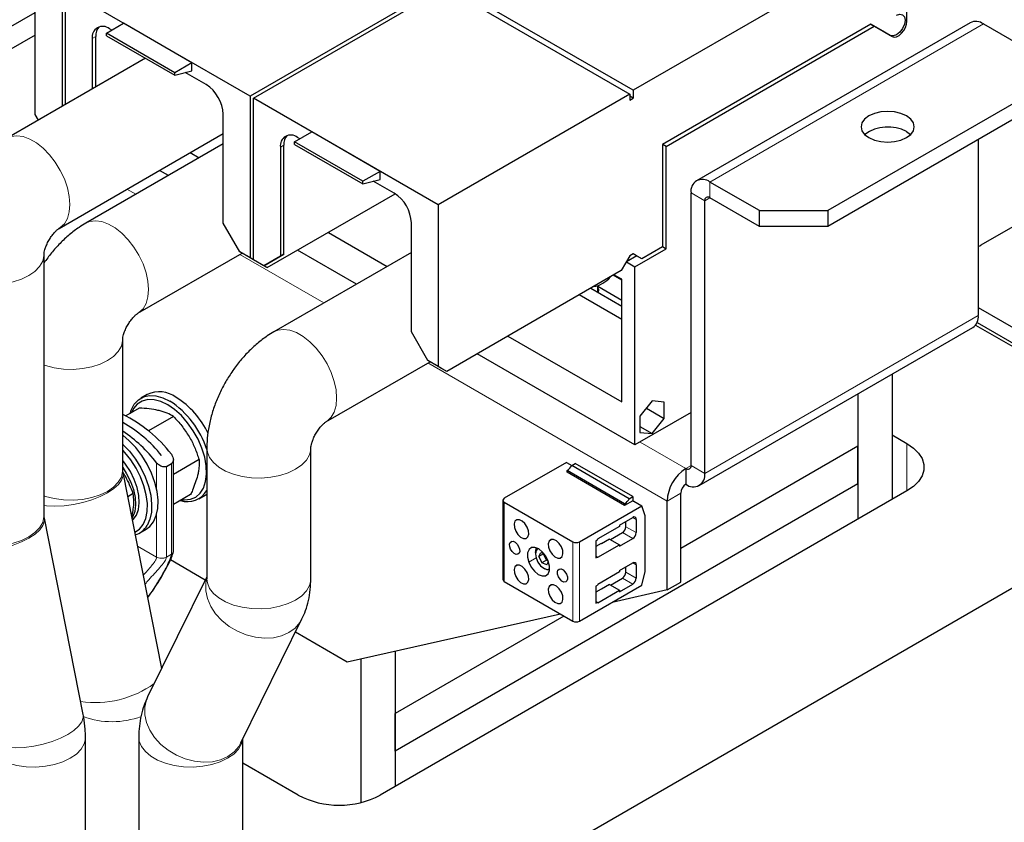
# Model space of a CAD drawing. Header units: millimetres. Extents: x 5 to 418, y 2 to 292.
# Tile 37 of 43: x 363 to 383, y 95 to 111. Entities that reach past the tile are written whole.
import ezdxf

# ---------------------------------------------------------------- set-up
doc = ezdxf.new("R2010")
doc.units = ezdxf.units.MM

msp = doc.modelspace()

# ---------------------------------------------------------------- linework, layer by layer
at = {"color": 7, "linetype": 'Continuous', "lineweight": 25}
for p, q in [((363.6233, 111.7688), (363.6233, 109.3094)), ((371.4722, 111.8096), (367.5124, 109.5236)), ((367.5831, 109.4828), (371.5429, 111.7688)), ((371.5429, 111.7688), (375.3612, 109.5645)), ((375.432, 109.6461), (371.6136, 111.8504)), ((379.406, 111.9403), (375.432, 109.6461)), ((363.694, 109.3503), (363.694, 111.7279)), ((367.5124, 109.5236), (363.694, 111.7279)), ((363.0682, 109.1456), (363.0682, 111.3951)), ((381.0888, 111.0745), (381.0888, 111.3583)), ((348.7726, 103.0006), (363.0682, 111.2533)), ((364.5425, 110.8258), (364.8961, 111.0299)), ((366.3103, 110.2135), (364.8961, 111.0299)), ((380.3463, 111.0133), (376.0401, 108.5274)), ((376.1143, 108.4866), (380.4163, 110.9701)), ((382.3977, 111.0427), (376.7409, 107.7771)), ((380.3438, 111.0119), (380.4163, 110.9701)), ((380.7529, 110.7786), (380.3463, 111.0133)), ((380.6469, 110.8398), (380.3463, 111.0133)), ((380.4115, 110.9728), (380.4278, 110.9663)), ((380.4163, 110.9701), (380.787, 110.756)), ((380.4453, 110.9561), (380.7529, 110.7785)), ((382.6727, 111.0155), (383.698, 110.4236)), ((363.0682, 110.7847), (360.2256, 109.1436)), ((364.3198, 109.7115), (364.3198, 110.7543)), ((365.9567, 110.0094), (364.5425, 110.8258)), ((364.5425, 110.7719), (364.5425, 110.8258)), ((364.5425, 110.7719), (365.9567, 109.9555)), ((364.6521, 110.8891), (364.6026, 110.9176)), ((364.2491, 110.7134), (364.2491, 109.6707)), ((365.3496, 110.306), (362.4883, 108.6542)), ((366.3103, 110.2135), (365.9567, 110.0094)), ((366.3103, 110.0502), (366.3103, 110.2135)), ((365.9567, 109.9555), (366.3103, 110.0502)), ((365.9567, 109.9555), (365.9567, 110.0094)), ((366.6037, 109.7624), (366.1702, 110.0127)), ((367.5124, 109.5236), (367.5124, 106.184)), ((375.3612, 109.5645), (371.4014, 107.2785)), ((375.3612, 109.5645), (375.3612, 109.442)), ((375.432, 109.4828), (375.3612, 109.5236)), ((375.432, 109.6461), (375.432, 109.4828)), ((383.698, 109.6072), (379.4554, 107.1579)), ((367.5831, 106.1432), (367.5831, 109.4828)), ((371.4014, 107.2785), (367.5831, 109.4828)), ((375.3612, 109.442), (375.432, 109.4828)), ((363.136, 109.0281), (363.0682, 109.1456)), ((366.9573, 106.9005), (366.9573, 109.15)), ((383.698, 109.2805), (379.4554, 106.8313)), ((363.5632, 106.7922), (366.9573, 108.7516)), ((368.4316, 108.5807), (368.7851, 108.7848)), ((370.1994, 107.9684), (368.7851, 108.7848)), ((381.0817, 108.7907), (381.1645, 108.7295)), ((366.9573, 108.5395), (364.1147, 106.8985)), ((368.2089, 106.2596), (368.2089, 108.5091)), ((369.8458, 107.7643), (368.4316, 108.5807)), ((368.4316, 108.5268), (368.4316, 108.5807)), ((368.4316, 108.5268), (369.8458, 107.7104)), ((368.5412, 108.6439), (368.4917, 108.6725)), ((376.0401, 108.5274), (376.0401, 106.4126)), ((376.1143, 108.4866), (376.0418, 108.5284)), ((382.5667, 108.6274), (382.5667, 104.9935)), ((366.2745, 108.3574), (366.4581, 108.2514)), ((368.1381, 108.4683), (368.1381, 106.2188)), ((376.1143, 106.3717), (376.1143, 108.4866)), ((365.8216, 107.8839), (365.638, 107.99)), ((370.1994, 107.9684), (369.8458, 107.7643)), ((370.1994, 107.8051), (370.1994, 107.9684)), ((369.8458, 107.7104), (370.1994, 107.8051)), ((369.8458, 107.7104), (369.8458, 107.7643)), ((370.4928, 107.5173), (370.0593, 107.7676)), ((378.0412, 107.1579), (377.0159, 107.7498)), ((384.9923, 107.8143), (382.6215, 106.4456)), ((367.8659, 105.9799), (370.5105, 107.5065)), ((376.627, 101.8911), (376.627, 107.5252)), ((371.4014, 107.2785), (371.4014, 103.9389)), ((376.9098, 101.7278), (376.9098, 107.362)), ((378.0412, 106.8313), (377.0159, 107.4232)), ((378.0412, 107.1579), (379.4554, 107.1579)), ((378.0412, 106.8313), (378.0412, 107.1579)), ((379.4554, 107.1579), (379.4554, 106.8313)), ((367.3002, 106.3065), (366.9573, 106.9005)), ((370.8464, 104.6553), (370.8464, 106.9049)), ((369.1294, 106.7093), (370.3472, 106.0063)), ((379.4554, 106.8313), (378.0412, 106.8313)), ((365.1896, 105.0365), (367.3448, 106.2807)), ((367.5124, 106.184), (367.3002, 106.3065)), ((367.4416, 106.2248), (367.3002, 106.3065)), ((367.7952, 106.0207), (368.2089, 106.2596)), ((370.8464, 106.2944), (368.0037, 104.6534)), ((368.2089, 106.2596), (368.1381, 106.2188)), ((369.7107, 105.6388), (368.4929, 106.3418)), ((375.432, 106.2656), (375.3612, 106.2248)), ((375.5027, 106.2248), (375.4319, 106.2656)), ((375.6087, 106.1635), (375.432, 106.2656)), ((375.4673, 105.9982), (376.1143, 106.3717)), ((376.0401, 106.4126), (375.6087, 106.1635)), ((376.0401, 106.4146), (376.1143, 106.3717)), ((363.2522, 100.8562), (363.2522, 106.2535)), ((367.477, 106.2044), (367.4416, 106.2248)), ((367.5831, 106.1431), (367.477, 106.2044)), ((367.6891, 106.0819), (367.5124, 106.184)), ((367.7952, 106.0207), (367.5831, 106.1432)), ((367.7598, 106.0411), (367.5831, 106.1432)), ((367.6891, 106.0819), (367.5831, 106.1431)), ((367.6891, 106.0819), (367.6891, 106.0819)), ((368.1381, 106.2188), (367.7952, 106.0207)), ((375.3612, 106.2248), (375.1845, 105.9186)), ((375.5044, 106.2238), (375.2905, 106.1003)), ((375.2905, 106.1023), (375.2905, 106.1003)), ((375.2905, 106.1003), (375.4673, 105.9982)), ((375.6087, 106.1635), (375.5027, 106.2248)), ((367.7598, 106.0411), (367.8659, 105.9799)), ((367.8659, 105.9799), (367.7598, 106.0411)), ((367.7952, 106.0207), (367.7598, 106.0411)), ((367.7952, 106.0207), (367.7952, 106.0207)), ((375.1845, 105.9186), (371.5782, 103.8368)), ((375.4673, 102.3156), (375.4673, 105.9982)), ((375.1951, 105.7181), (375.0161, 105.8214)), ((375.0537, 105.8206), (375.0537, 105.8431)), ((375.1951, 105.7389), (375.0537, 105.8206)), ((375.1951, 103.2077), (375.1951, 105.7389)), ((374.5564, 105.5561), (375.1951, 105.1874)), ((374.6996, 105.4734), (374.6996, 105.612)), ((374.6996, 105.5958), (375.1951, 105.3098)), ((375.1951, 104.9099), (374.3161, 105.4173)), ((382.5667, 105.1567), (383.9455, 104.3607)), ((382.54, 104.8455), (383.9455, 104.0341)), ((371.1893, 104.0613), (370.8464, 104.6553)), ((376.7959, 101.476), (382.4527, 104.7416)), ((382.5095, 104.7921), (385.83, 102.8752)), ((364.8786, 101.7951), (364.8786, 104.4978)), ((372.8418, 104.5662), (375.1951, 103.2077)), ((369.0787, 102.7914), (371.2339, 104.0356)), ((371.4014, 103.9389), (371.1893, 104.0613)), ((371.3307, 103.9797), (371.1893, 104.0613)), ((375.4673, 102.3156), (372.2053, 104.1988)), ((371.3661, 103.9593), (371.3307, 103.9797)), ((371.4722, 103.898), (371.3661, 103.9593)), ((371.5782, 103.8368), (371.4014, 103.9389)), ((371.5782, 103.8368), (371.4722, 103.898)), ((380.7848, 103.7787), (380.7848, 101.1873)), ((365.3851, 103.3581), (365.2525, 103.2816)), ((375.8209, 103.2242), (375.5681, 102.9098)), ((376.0737, 103.2016), (375.8209, 103.2242)), ((380.0776, 103.3705), (380.0776, 100.7791)), ((380.0776, 103.3705), (380.0776, 102.2896)), ((365.2218, 103.078), (364.9413, 102.9161)), ((375.7035, 103.0782), (376.0737, 102.8646)), ((376.0737, 102.8646), (376.0737, 103.2016)), ((365.9278, 102.9059), (365.411, 102.6076)), ((376.627, 102.9851), (375.4673, 102.3156)), ((375.5681, 102.9098), (375.5681, 102.5727)), ((375.8209, 102.5501), (376.0737, 102.8646)), ((375.5681, 102.696), (375.8209, 102.5501)), ((375.5681, 102.5727), (375.8209, 102.5501)), ((380.7848, 102.5221), (381.0923, 102.3446)), ((366.6177, 102.2527), (366.6177, 99.55)), ((368.7677, 99.55), (368.7677, 102.2527)), ((380.0776, 102.2896), (376.4148, 100.1751)), ((380.0776, 101.5139), (380.0776, 102.2896)), ((365.6813, 102.0971), (365.6806, 102.0967)), ((365.9256, 100.1144), (365.9256, 102.0136)), ((366.4574, 102.0119), (365.9256, 101.7049)), ((365.7823, 101.8733), (365.8837, 101.9318)), ((374.0529, 101.956), (372.7677, 101.2141)), ((374.0529, 101.956), (374.1607, 101.8938)), ((375.255, 101.1008), (374.0635, 101.7886)), ((374.0635, 101.7519), (374.0635, 101.7886)), ((374.16, 101.8933), (374.2332, 101.9356)), ((375.3514, 101.2055), (374.16, 101.8933)), ((375.4247, 101.2478), (374.2332, 101.9356)), ((376.5209, 101.8299), (376.5209, 101.5032)), ((365.6845, 97.6993), (364.885, 101.7435)), ((375.255, 101.0641), (374.0635, 101.7519)), ((380.0776, 101.5139), (370.5105, 95.9909)), ((380.0776, 101.5139), (380.0776, 100.7791)), ((365.0959, 101.3095), (364.9836, 101.2447)), ((366.281, 101.29), (365.9256, 101.0849)), ((366.4524, 101.2031), (366.585, 101.2796)), ((366.585, 101.2796), (366.6177, 101.3007)), ((381.0923, 101.3649), (370.2029, 95.0785)), ((372.7385, 101.1733), (372.7385, 99.532)), ((375.3514, 101.2055), (375.4247, 101.2478)), ((375.4247, 101.2478), (375.4247, 101.162)), ((376.4148, 99.4823), (376.4148, 101.3195)), ((372.7677, 101.1324), (374.182, 100.316)), ((374.3234, 100.316), (375.6086, 101.0579)), ((375.4247, 101.162), (375.255, 101.0641)), ((375.255, 101.0641), (375.255, 101.1008)), ((375.4431, 101.1535), (375.6086, 101.0579)), ((375.6775, 100.8528), (375.6086, 101.0579)), ((376.132, 99.319), (376.132, 101.1562)), ((364.0606, 96.748), (363.2587, 100.8047)), ((365.0646, 100.835), (365.0925, 100.9585)), ((385.83, 100.8342), (371.1221, 92.3436)), ((375.1472, 100.6589), (375.4229, 100.8181)), ((375.4936, 100.7773), (375.4936, 100.5037)), ((375.6775, 99.7015), (375.6775, 100.8528)), ((365.2291, 100.4969), (365.3617, 100.5734)), ((375.1472, 100.6303), (374.7034, 100.3742)), ((375.1472, 100.6589), (375.1472, 100.6303)), ((375.2815, 100.6262), (375.2815, 100.7365)), ((374.7034, 100.3742), (374.6952, 100.3599)), ((374.9421, 100.369), (374.7759, 100.2731)), ((374.9421, 100.369), (375.1472, 100.2506)), ((374.9598, 100.3588), (375.2108, 100.5037)), ((375.1472, 100.222), (375.4229, 100.3812)), ((373.426, 100.1688), (373.4364, 100.1874)), ((374.6852, 100.3494), (374.6593, 100.3344)), ((374.6593, 100.3344), (374.6593, 100.1588)), ((374.7689, 100.2772), (374.6593, 100.2139)), ((374.6593, 100.1588), (374.6593, 99.9833)), ((374.7034, 99.9945), (375.1472, 100.2506)), ((374.7759, 100.2731), (374.7689, 100.2772)), ((375.1472, 100.2506), (375.1472, 100.222)), ((373.4112, 100.0914), (373.4112, 100.0669)), ((373.4833, 100.01), (373.5224, 100.0963)), ((373.5752, 100.063), (373.4833, 100.01)), ((373.4833, 100.01), (373.5454, 99.8806)), ((373.5224, 100.0963), (373.5892, 100.0678)), ((373.5752, 100.063), (373.5793, 100.072)), ((373.5943, 100.0613), (373.5752, 100.063)), ((373.6373, 99.9336), (373.5752, 100.063)), ((373.6373, 99.9336), (373.6574, 99.9595)), ((374.6593, 100.02), (374.6952, 99.9992)), ((374.6593, 99.9833), (374.6852, 99.9982)), ((374.6952, 99.9992), (374.7034, 99.9945)), ((366.5835, 99.5237), (365.8636, 99.9393)), ((373.6373, 99.9336), (373.5454, 99.8806)), ((373.6466, 99.8375), (373.5454, 99.8806)), ((373.5844, 99.7668), (373.6056, 99.7546)), ((373.6754, 99.9174), (373.6373, 99.9336)), ((373.6466, 99.8375), (373.6787, 99.9085)), ((375.1472, 99.7199), (375.4229, 99.8791)), ((375.2815, 99.6872), (375.2815, 99.7974)), ((375.4936, 99.8382), (375.4936, 99.5647)), ((366.6177, 99.5931), (365.3939, 97.1096)), ((366.6177, 99.55), (366.6177, 99.5504)), ((375.1472, 99.6913), (374.7034, 99.4351)), ((374.9598, 99.4198), (375.2108, 99.5647)), ((375.1472, 99.7199), (375.1472, 99.6913)), ((375.6086, 99.4167), (375.6775, 99.7015)), ((372.7677, 99.4912), (374.182, 98.6748)), ((374.3234, 98.6748), (375.6086, 99.4167)), ((374.6852, 99.4103), (374.6593, 99.3953)), ((374.6593, 99.3953), (374.6593, 99.2198)), ((374.7689, 99.3381), (374.6593, 99.2749)), ((374.7034, 99.4351), (374.6952, 99.4209)), ((374.7759, 99.3341), (374.7689, 99.3381)), ((374.9421, 99.43), (374.7759, 99.3341)), ((374.9421, 99.43), (375.1472, 99.3116)), ((375.1472, 99.283), (375.4229, 99.4422)), ((376.132, 99.319), (376.4148, 99.4823)), ((374.6593, 99.2198), (374.6593, 99.0442)), ((374.7034, 99.0555), (375.1472, 99.3116)), ((376.132, 99.319), (374.9954, 99.0628)), ((375.1472, 99.3116), (375.1472, 99.283)), ((374.6593, 99.081), (374.6952, 99.0602)), ((374.6593, 99.0442), (374.6852, 99.0592)), ((374.6952, 99.0602), (374.7034, 99.0555)), ((373.9272, 98.8219), (369.5205, 97.8282)), ((373.9989, 98.7804), (370.5105, 96.7666)), ((367.3225, 96.1593), (368.5842, 98.7199)), ((369.5205, 97.8282), (368.4495, 98.4465)), ((370.5105, 98.0514), (370.5105, 95.2561)), ((370.5105, 98.0514), (370.5105, 96.7666)), ((369.8034, 97.892), (369.8034, 94.9259)), ((370.5105, 95.9909), (370.5105, 96.7666)), ((364.1078, 68.2722), (364.1078, 96.2796)), ((365.2105, 96.2796), (365.2105, 69.2112)), ((367.3605, 69.2112), (367.3605, 96.2364)), ((370.5105, 95.9909), (370.5105, 95.2561)), ((368.5058, 95.0785), (367.3605, 95.7397))]:
    msp.add_line(p, q, dxfattribs=at)
at = {"color": 7, "linetype": 'Continuous', "lineweight": 18}
for p, q in [((377.0159, 107.7498), (382.6727, 111.0155)), ((381.0517, 111.096), (381.0888, 111.0745)), ((364.3198, 110.7543), (364.2491, 110.7134)), ((380.7529, 110.7786), (380.6469, 110.8398)), ((368.2089, 108.5091), (368.1381, 108.4683)), ((377.0159, 107.4232), (377.0159, 107.7498)), ((365.1498, 107.4961), (364.9662, 107.6021)), ((376.9098, 107.362), (376.627, 107.5252)), ((376.9098, 107.362), (377.0159, 107.4232)), ((369.0389, 105.251), (367.3, 106.2548)), ((376.9098, 101.7278), (382.5667, 104.9935)), ((376.132, 101.1562), (371.1891, 104.0097)), ((376.5209, 101.8299), (375.5734, 102.3768)), ((381.0923, 101.3649), (381.0923, 102.3446)), ((365.5796, 101.4015), (365.5796, 101.9473)), ((365.7823, 99.9974), (365.7823, 101.8733)), ((365.8837, 101.9318), (365.8837, 100.0559)), ((376.5209, 101.8299), (376.627, 101.8911)), ((376.627, 101.8911), (376.9098, 101.7278)), ((376.4148, 101.3195), (376.132, 101.1562)), ((372.7677, 99.4912), (372.7677, 101.1324)), ((365.5796, 99.9974), (365.5796, 100.8796)), ((373.0484, 100.7734), (372.9879, 100.7384)), ((375.4936, 100.7773), (375.4229, 100.8181)), ((375.4936, 100.5037), (375.2815, 100.6262)), ((373.7555, 100.3652), (373.695, 100.3302)), ((375.4229, 100.3812), (375.2108, 100.5037)), ((365.1852, 100.225), (365.5796, 99.9974)), ((372.929, 100.3262), (372.8868, 100.3018)), ((374.182, 98.6748), (374.182, 100.316)), ((374.3234, 98.6748), (374.3234, 100.316)), ((365.7823, 99.9974), (365.8837, 100.0559)), ((373.4251, 99.9805), (373.2732, 99.8928)), ((374.6593, 100.0132), (374.6852, 99.9982)), ((373.0484, 99.8343), (372.9879, 99.7994)), ((373.919, 99.7547), (373.8767, 99.7303)), ((375.4936, 99.8382), (375.4229, 99.8791)), ((375.4229, 99.4422), (375.2108, 99.5647)), ((375.4936, 99.5647), (375.2815, 99.6872)), ((373.7555, 99.4261), (373.695, 99.3912)), ((374.6593, 99.0742), (374.6852, 99.0592))]:
    msp.add_line(p, q, dxfattribs=at)
at = {"color": 7, "linetype": 'Continuous', "lineweight": 25, "flags": 128}
for points in [[(380.8767, 111.195), (380.9436, 111.2183), (381.0004, 111.2072), (381.0384, 111.1636), (381.0517, 111.0939), (381.0384, 111.0089), (381.0004, 110.9214), (380.9436, 110.8448), (380.8767, 110.7908), (380.8097, 110.7675), (380.7529, 110.7786)], [(380.787, 110.756), (380.8287, 110.7443), (380.8775, 110.7524), (380.9294, 110.7793), (380.9797, 110.8229), (381.0242, 110.8794), (381.059, 110.9439), (381.0812, 111.0109), (381.0888, 111.0745)], [(380.3039, 108.6683), (380.4178, 108.6178), (380.5505, 108.5861), (380.6928, 108.5753), (380.8352, 108.5861), (380.9678, 108.6178), (381.0817, 108.6683), (381.1691, 108.734), (381.2241, 108.8106), (381.2428, 108.8928), (381.2241, 108.975), (381.1691, 109.0515), (381.0817, 109.1173), (380.9678, 109.1678), (380.8352, 109.1995), (380.6928, 109.2103), (380.5505, 109.1995), (380.4178, 109.1678), (380.3039, 109.1173), (380.2165, 109.0515), (380.1616, 108.975), (380.1428, 108.8928), (380.1616, 108.8106), (380.2165, 108.734), (380.3039, 108.6683)], [(374.7128, 105.4658), (374.7184, 105.5198), (374.6996, 105.568)], [(365.0328, 102.9689), (365.0551, 103.0378), (365.1176, 103.1565), (365.2024, 103.2474), (365.307, 103.3078), (365.4282, 103.3358), (365.5622, 103.3306), (365.7051, 103.2924), (365.8524, 103.2222)], [(365.8082, 103.1456), (365.6646, 103.2136), (365.5256, 103.2496), (365.3957, 103.2523), (365.279, 103.2218), (365.1794, 103.159), (365.0999, 103.0658), (365.0573, 102.983)], [(366.0962, 101.1833), (366.1572, 101.1785), (366.281, 101.1925), (366.3896, 101.2393), (366.4795, 101.3176), (366.5478, 101.4248), (366.5924, 101.5574), (366.6118, 101.7113), (366.6053, 101.8814), (366.5732, 102.0622), (366.5165, 102.2481), (366.4371, 102.4329), (366.3374, 102.6108), (366.2208, 102.776), (366.0909, 102.9232), (365.9518, 103.0478), (365.8082, 103.1456)], [(365.5166, 100.7295), (365.5724, 100.8554), (365.6036, 101.0044), (365.6092, 101.1718), (365.5891, 101.3527), (365.5438, 101.5414), (365.4747, 101.7323), (365.384, 101.9196), (365.2744, 102.0975), (365.1492, 102.2607), (365.0122, 102.4043), (364.8786, 102.5157)], [(364.8786, 102.3287), (364.8796, 102.3277), (365.0166, 102.1842), (365.1418, 102.021), (365.2514, 101.843), (365.3421, 101.6558), (365.4112, 101.4649), (365.4565, 101.2761), (365.4766, 101.0953), (365.471, 100.9278), (365.4398, 100.7789), (365.384, 100.6529)], [(365.3005, 100.6734), (365.3546, 100.7966), (365.3839, 100.9427), (365.3876, 101.107), (365.3655, 101.2843), (365.3182, 101.4689), (365.2474, 101.6549), (365.1554, 101.8362), (365.0449, 102.007), (364.9197, 102.1619), (364.8786, 102.2058)], [(381.0923, 102.3446), (381.2268, 102.2521), (381.3314, 102.1475), (381.4029, 102.034), (381.4392, 101.9151), (381.4392, 101.7943), (381.4029, 101.6754), (381.3314, 101.5619), (381.2268, 101.4574), (381.0923, 101.3649)], [(365.079, 100.7622), (365.0958, 100.7775), (365.1618, 100.8672), (365.2041, 100.9832), (365.221, 101.1208), (365.2119, 101.2744), (365.1772, 101.4376), (365.1182, 101.6039), (365.0374, 101.7663), (364.938, 101.9182), (364.8786, 101.9931)], [(364.8786, 101.848), (364.9596, 101.7214), (365.0404, 101.559), (365.0994, 101.3927), (365.1342, 101.2295), (365.1432, 101.0759), (365.1263, 100.9383), (365.084, 100.8223), (365.0715, 100.8003)], [(373.2547, 100.416), (373.2724, 100.4712), (373.2672, 100.5424), (373.2397, 100.619), (373.1942, 100.6892), (373.1376, 100.7424), (373.0785, 100.7704), (373.0259, 100.769), (372.9879, 100.7384)], [(365.1284, 100.5122), (365.2234, 100.5772), (365.3005, 100.6734)], [(365.3617, 100.5734), (365.4379, 100.6303), (365.5166, 100.7295)], [(372.9879, 100.7384), (372.9701, 100.6833), (372.9754, 100.612), (373.0029, 100.5354), (373.0484, 100.4652), (373.105, 100.4121), (373.1641, 100.3841), (373.2167, 100.3854), (373.2547, 100.416)], [(373.9618, 100.0078), (373.9796, 100.063), (373.9743, 100.1342), (373.9468, 100.2108), (373.9013, 100.281), (373.8447, 100.3342), (373.7856, 100.3622), (373.733, 100.3608), (373.695, 100.3302)], [(373.073, 100.0769), (373.0464, 100.0556), (373.0097, 100.0546), (372.9685, 100.0741), (372.929, 100.1112), (372.8973, 100.1602), (372.8781, 100.2136), (372.8744, 100.2633), (372.8868, 100.3018)], [(372.8868, 100.3018), (372.9133, 100.3231), (372.95, 100.3241), (372.9912, 100.3046), (373.0307, 100.2675), (373.0625, 100.2185), (373.0817, 100.1651), (373.0853, 100.1154), (373.073, 100.0769)], [(373.6765, 99.9144), (373.6267, 100.0152), (373.5585, 100.1025), (373.4803, 100.1658), (373.4014, 100.1975), (373.3313, 100.1937), (373.2786, 100.155), (373.2495, 100.0859), (373.2477, 99.9949), (373.2732, 99.8928)], [(373.4592, 100.1774), (373.4244, 100.1359), (373.4112, 100.067), (373.4244, 99.9828), (373.4619, 99.8962), (373.5181, 99.8204), (373.5844, 99.7669), (373.6507, 99.7438), (373.7041, 99.7531)], [(373.4112, 100.0914), (373.4113, 100.0966), (373.426, 100.1688)], [(373.695, 100.3302), (373.6772, 100.2751), (373.6825, 100.2038), (373.71, 100.1272), (373.7555, 100.057), (373.8121, 100.0039), (373.8712, 99.9759), (373.9238, 99.9772), (373.9618, 100.0078)], [(372.9879, 99.7994), (372.9701, 99.7443), (372.9754, 99.673), (373.0029, 99.5964), (373.0484, 99.5262), (373.105, 99.473), (373.1641, 99.445), (373.2167, 99.4464), (373.2547, 99.477)], [(373.2547, 99.477), (373.2724, 99.5321), (373.2672, 99.6034), (373.2397, 99.68), (373.1942, 99.7502), (373.1376, 99.8033), (373.0785, 99.8314), (373.0259, 99.83), (372.9879, 99.7994)], [(373.2732, 99.8928), (373.323, 99.792), (373.3912, 99.7047), (373.4694, 99.6414), (373.5483, 99.6097), (373.6184, 99.6135), (373.6711, 99.6522), (373.7002, 99.7213), (373.702, 99.8123), (373.6765, 99.9144)], [(373.7014, 99.7284), (373.6545, 99.7336), (373.6056, 99.7546)], [(373.8767, 99.7303), (373.9033, 99.7517), (373.94, 99.7526), (373.9812, 99.7331), (374.0207, 99.696), (374.0524, 99.647), (374.0716, 99.5936), (374.0753, 99.5439), (374.0629, 99.5054)], [(374.0629, 99.5054), (374.0364, 99.4841), (373.9997, 99.4831), (373.9585, 99.5026), (373.919, 99.5397), (373.8872, 99.5887), (373.868, 99.6421), (373.8644, 99.6919), (373.8767, 99.7303)], [(373.695, 99.3912), (373.6772, 99.3361), (373.6825, 99.2648), (373.71, 99.1882), (373.7555, 99.118), (373.8121, 99.0648), (373.8712, 99.0368), (373.9238, 99.0382), (373.9618, 99.0688)], [(373.9618, 99.0688), (373.9796, 99.1239), (373.9743, 99.1952), (373.9468, 99.2718), (373.9013, 99.342), (373.8447, 99.3951), (373.7856, 99.4232), (373.733, 99.4218), (373.695, 99.3912)]]:
    msp.add_lwpolyline(points, dxfattribs=at)
at = {"color": 7, "linetype": 'Continuous', "lineweight": 18, "flags": 128}
for points in [[(362.488, 108.6541), (362.5677, 108.6882), (362.6869, 108.7046), (362.8177, 108.6876), (362.9556, 108.6378), (363.0959, 108.5568), (363.2338, 108.4474), (363.3646, 108.3134), (363.4839, 108.1593), (363.5875, 107.9903), (363.672, 107.8122), (363.7346, 107.6311), (363.773, 107.4532), (363.7859, 107.2844), (363.773, 107.1306), (363.7346, 106.997), (363.672, 106.888), (363.5875, 106.8076), (363.5661, 106.7939)], [(364.1144, 106.8983), (364.194, 106.9324), (364.3133, 106.9489), (364.4441, 106.9319), (364.582, 106.882), (364.7222, 106.8011), (364.8601, 106.6917), (364.9909, 106.5577), (365.1102, 106.4036), (365.2139, 106.2346), (365.2984, 106.0565), (365.3609, 105.8754), (365.3993, 105.6975), (365.4122, 105.5287), (365.3993, 105.3749), (365.3609, 105.2412), (365.2984, 105.1323), (365.2139, 105.0519), (365.1925, 105.0382)], [(361.1022, 106.2538), (361.1125, 106.1678), (361.158, 106.0563), (361.2381, 105.9516), (361.3502, 105.8571), (361.4905, 105.7761), (361.6541, 105.7114), (361.8356, 105.6651), (362.0287, 105.6389), (362.2269, 105.6336), (362.4234, 105.6494), (362.6115, 105.6858), (362.7848, 105.7416), (362.9374, 105.8147), (363.0641, 105.9028), (363.1606, 106.0029), (363.2237, 106.1115), (363.2511, 106.2249), (363.2521, 106.2442)], [(368.0034, 104.6532), (368.0831, 104.6873), (368.2024, 104.7038), (368.3332, 104.6868), (368.4711, 104.6369), (368.6113, 104.5559), (368.7492, 104.4466), (368.88, 104.3126), (368.9993, 104.1584), (369.1029, 103.9895), (369.1875, 103.8114), (369.25, 103.6303), (369.2884, 103.4523), (369.3013, 103.2836), (369.2884, 103.1298), (369.25, 102.9961), (369.1875, 102.8872), (369.1029, 102.8067), (369.0816, 102.7931)], [(363.2522, 103.9651), (363.2805, 103.9557), (363.462, 103.9094), (363.6551, 103.8832), (363.8532, 103.8779), (364.0497, 103.8937), (364.2378, 103.9301), (364.4111, 103.9858), (364.5637, 104.059), (364.6905, 104.1471), (364.787, 104.2472), (364.85, 104.3557), (364.8774, 104.4692), (364.8785, 104.4885)], [(366.6177, 102.253), (366.628, 102.167), (366.6734, 102.0555), (366.7535, 101.9507), (366.8656, 101.8562), (367.0059, 101.7753), (367.1696, 101.7105), (367.351, 101.6643), (367.5442, 101.6381), (367.7423, 101.6328), (367.9388, 101.6486), (368.1269, 101.685), (368.3002, 101.7407), (368.4528, 101.8139), (368.5795, 101.902), (368.6761, 102.002), (368.7391, 102.1106), (368.7665, 102.224), (368.7675, 102.2434)], [(363.2522, 101.2623), (363.2805, 101.2529), (363.462, 101.2067), (363.6551, 101.1804), (363.8532, 101.1752), (364.0497, 101.191), (364.2378, 101.2274), (364.4111, 101.2831), (364.5637, 101.3563), (364.6905, 101.4444), (364.787, 101.5444), (364.85, 101.653), (364.8774, 101.7664), (364.8786, 101.7951)], [(363.2522, 101.0615), (363.3007, 101.0567), (363.4781, 101.0505), (363.6674, 101.0608), (363.8623, 101.0873), (364.0561, 101.129), (364.2422, 101.1846), (364.4143, 101.252), (364.5665, 101.3292), (364.6937, 101.4133), (364.7914, 101.5016), (364.8564, 101.591), (364.8865, 101.6785), (364.885, 101.7435)], [(361.1022, 100.8562), (361.1125, 100.7705), (361.158, 100.659), (361.2381, 100.5542), (361.3502, 100.4597), (361.4905, 100.3788), (361.6541, 100.314), (361.8356, 100.2678), (362.0287, 100.2416), (362.2269, 100.2363), (362.4234, 100.2521), (362.6115, 100.2885), (362.7848, 100.3442), (362.9374, 100.4174), (363.0641, 100.5055), (363.1606, 100.6055), (363.2237, 100.7141), (363.2511, 100.8275), (363.2522, 100.8562)], [(361.1495, 100.3877), (361.1539, 100.3701), (361.1955, 100.2952), (361.2715, 100.2305), (361.3793, 100.1783), (361.5151, 100.1403), (361.6744, 100.1178), (361.8517, 100.1116), (362.0411, 100.1219), (362.236, 100.1484), (362.4298, 100.1901), (362.6159, 100.2457), (362.788, 100.3132), (362.9402, 100.3903), (363.0673, 100.4744), (363.1651, 100.5627), (363.2301, 100.6522), (363.2602, 100.7397), (363.2587, 100.8047)], [(366.6177, 99.5736), (366.5942, 99.4587), (366.5945, 99.3009), (366.6297, 99.1396), (366.6986, 98.9801), (366.7989, 98.8279), (366.9272, 98.6883), (367.079, 98.5659), (367.2493, 98.4649), (367.4322, 98.3888), (367.6215, 98.3402), (367.8107, 98.3207), (367.9934, 98.3309), (368.1634, 98.3706), (368.315, 98.4383), (368.4428, 98.5318), (368.5426, 98.6479), (368.5843, 98.7199)], [(366.6177, 99.55), (366.628, 99.4642), (366.6734, 99.3527), (366.7535, 99.248), (366.8656, 99.1535), (367.0059, 99.0725), (367.1696, 99.0078), (367.351, 98.9615), (367.5442, 98.9353), (367.7423, 98.93), (367.9388, 98.9459), (368.1269, 98.9822), (368.3002, 99.038), (368.4528, 99.1111), (368.5795, 99.1992), (368.6761, 99.2993), (368.7391, 99.4079), (368.7665, 99.5213), (368.7677, 99.55)], [(365.3939, 97.1096), (365.3672, 97.0468), (365.3325, 96.8981), (365.3328, 96.7403), (365.368, 96.579), (365.4369, 96.4195), (365.5372, 96.2673), (365.6655, 96.1277), (365.8173, 96.0053), (365.9876, 95.9043), (366.1705, 95.8282), (366.3597, 95.7796), (366.549, 95.7601), (366.7317, 95.7703), (366.9017, 95.81), (367.0532, 95.8777), (367.1811, 95.9712), (367.2809, 96.0873), (367.3225, 96.1593)], [(361.9514, 96.3311), (361.9558, 96.3135), (361.9974, 96.2385), (362.0734, 96.1738), (362.1812, 96.1216), (362.317, 96.0836), (362.4763, 96.0612), (362.6537, 96.055), (362.843, 96.0653), (363.0379, 96.0918), (363.2317, 96.1335), (363.4178, 96.189), (363.5899, 96.2565), (363.7421, 96.3337), (363.8692, 96.4178), (363.967, 96.5061), (364.032, 96.5955), (364.0621, 96.683), (364.0606, 96.748)], [(361.9579, 96.276), (361.9681, 96.1938), (362.0136, 96.0824), (362.0937, 95.9776), (362.2058, 95.8831), (362.3461, 95.8021), (362.5097, 95.7374), (362.6912, 95.6912), (362.8843, 95.6649), (363.0825, 95.6597), (363.279, 95.6755), (363.4671, 95.7119), (363.6404, 95.7676), (363.793, 95.8408), (363.9197, 95.9289), (364.0162, 96.0289), (364.0793, 96.1375), (364.1067, 96.2509), (364.1078, 96.2799)], [(365.2105, 96.2799), (365.2208, 96.1938), (365.2663, 96.0824), (365.3464, 95.9776), (365.4585, 95.8831), (365.5988, 95.8021), (365.7624, 95.7374), (365.9439, 95.6912), (366.137, 95.6649), (366.3352, 95.6597), (366.5316, 95.6755), (366.7197, 95.7119), (366.893, 95.7676), (367.0457, 95.8408), (367.1724, 95.9289), (367.2689, 96.0289), (367.332, 96.1375), (367.357, 96.2292)]]:
    msp.add_lwpolyline(points, dxfattribs=at)
at = {"color": 7, "linetype": 'Continuous', "lineweight": 25}
for centre, radius, start, end in [((364.4646, 110.7484), 0.2184, 50.79671, 189.21404), ((364.5882, 110.7756), 0.2693, 137.23749, 184.54587), ((382.5116, 110.7906), 0.2766, 54.38242, 114.30712), ((366.1897, 109.1151), 0.7684, 2.60548, 57.39452), ((368.3537, 108.5033), 0.2184, 50.79671, 189.21404), ((368.4773, 108.5305), 0.2693, 137.23749, 184.54587), ((380.6993, 108.0873), 0.8006, 61.4671, 126.6689), ((376.8641, 107.5637), 0.2402, 50.79671, 189.21404), ((370.0788, 106.87), 0.7684, 2.60548, 57.39452), ((376.9745, 107.3724), 0.0655, 50.79671, 189.21404), ((382.553, 106.5554), 0.1293, 276.05855, 301.95468), ((374.5206, 106.1489), 0.5683, 279.21996, 320.77466), ((382.305, 104.9601), 0.2637, 304.05635, 7.25583), ((365.6353, 102.8267), 0.5874, 53.47043, 115.21911), ((364.8258, 101.6427), 1.8838, 17.9696, 56.97571), ((365.0195, 101.7785), 1.8009, 25.45018, 57.57983), ((363.6778, 100.4526), 2.7668, 37.13125, 64.27843), ((363.4446, 100.2891), 2.8761, 38.95064, 60.09351), ((363.4727, 100.3224), 2.8325, 38.78539, 60.24116), ((363.1524, 100.0506), 3.0803, 38.00459, 55.91768), ((373.9199, 102.0177), 0.2704, 302.08581, 332.59982), ((376.9764, 101.1178), 0.8452, 122.60548, 177.39452), ((376.5623, 101.8806), 0.0655, 230.79671, 9.21404), ((376.6727, 101.6894), 0.2402, 230.79671, 9.21404), ((366.2193, 101.6021), 0.4574, 251.17103, 330.54842), ((376.6451, 101.309), 0.2305, 122.60548, 177.39452), ((372.7832, 101.1733), 0.0437, 110.78342, 249.21658), ((375.1113, 101.3299), 0.2704, 302.08581, 332.59982), ((375.5032, 101.306), 0.1639, 241.41176, 248.49638), ((375.4505, 100.7843), 0.0437, 350.78596, 129.20329), ((365.0206, 100.8594), 0.418, 286.45417, 330.39185), ((375.128, 100.6332), 0.1537, 302.60548, 357.39452), ((374.6699, 100.3738), 0.0289, 301.95467, 331.14439), ((375.3401, 100.5107), 0.1537, 302.60548, 357.39452), ((374.2527, 100.4525), 0.1537, 242.60967, 297.39033), ((374.6911, 99.9901), 0.0101, 65.68605, 125.61817), ((375.4505, 99.8452), 0.0437, 350.78596, 129.20329), ((375.128, 99.6941), 0.1537, 302.60548, 357.39452), ((375.3401, 99.5717), 0.1537, 302.60548, 357.39452), ((372.7885, 99.537), 0.0503, 185.6948, 245.62534), ((374.6699, 99.4348), 0.0289, 301.95467, 331.14439), ((374.6911, 99.051), 0.0101, 65.68605, 125.61817), ((374.2527, 98.8112), 0.1537, 242.60967, 297.39033), ((369.3544, 96.7072), 1.8364, 242.48054, 297.51946)]:
    msp.add_arc(centre, radius, start, end, dxfattribs=at)
at = {"color": 7, "linetype": 'Continuous', "lineweight": 18}
for centre, radius, start, end in [((364.3016, 99.1036), 2.1131, 262.02879, 305.50646), ((364.659, 98.326), 1.7299, 249.90933, 290.41842)]:
    msp.add_arc(centre, radius, start, end, dxfattribs=at)
at = {"color": 7, "linetype": 'Continuous', "lineweight": 25}
for points, knots in [([(364.1147, 106.8985), (364.0688, 106.8707), (363.9511, 106.7993), (363.7715, 106.6622), (363.58, 106.4846), (363.4043, 106.2903), (363.3021, 106.148), (363.2522, 106.0786)], [0, 0, 0, 0, 0.1381955, 0.3548426, 0.5730454, 0.7918345, 1, 1, 1, 1]), ([(363.2522, 106.2535), (363.2523, 106.2559), (363.2523, 106.262), (363.2558, 106.2949), (363.2697, 106.3551), (363.2964, 106.4325), (363.3365, 106.519), (363.3879, 106.606), (363.4456, 106.6838), (363.5017, 106.7442), (363.5442, 106.7802), (363.5601, 106.7904), (363.5628, 106.792), (363.5632, 106.7922)], [0, 0, 0, 0, 0.060546, 0.1584396, 0.2554899, 0.355303, 0.4585136, 0.5645878, 0.6719218, 0.7786053, 0.8851365, 0.9825216, 1, 1, 1, 1]), ([(364.8786, 104.4978), (364.8786, 104.5001), (364.8787, 104.5062), (364.8821, 104.5392), (364.896, 104.5994), (364.9227, 104.6767), (364.9628, 104.7633), (365.0143, 104.8503), (365.072, 104.9281), (365.128, 104.9885), (365.1705, 105.0245), (365.1865, 105.0347), (365.1892, 105.0363), (365.1896, 105.0365)], [0, 0, 0, 0, 0.060546, 0.1584396, 0.2554899, 0.355303, 0.4585136, 0.5645878, 0.6719218, 0.7786053, 0.8851365, 0.9825216, 1, 1, 1, 1]), ([(368.0037, 104.6534), (367.9579, 104.6256), (367.8402, 104.5542), (367.6607, 104.417), (367.4688, 104.2396), (367.2916, 104.0414), (367.1308, 103.8259), (366.9885, 103.5961), (366.866, 103.3545), (366.7651, 103.1029), (366.6874, 102.8432), (366.6374, 102.585), (366.6192, 102.3874), (366.618, 102.2792), (366.6177, 102.2527)], [0, 0, 0, 0, 0.05765271, 0.14803398, 0.23906429, 0.33033921, 0.42143896, 0.51244794, 0.60373533, 0.69569691, 0.78881198, 0.8835454, 0.97144995, 1, 1, 1, 1]), ([(365.6317, 103.0248), (365.6232, 103.0268), (365.5593, 103.0419), (365.4275, 103.0639), (365.2908, 103.0733), (365.2218, 103.078)], [0, 0, 0, 0, 0.07009, 0.5307844, 1, 1, 1, 1]), ([(365.9278, 102.9059), (365.8864, 102.9291), (365.8027, 102.9758), (365.689, 103.0083), (365.6317, 103.0248)], [0, 0, 0, 0, 0.49545796, 1, 1, 1, 1]), ([(365.9278, 102.9059), (365.9867, 102.8425), (366.1056, 102.7145), (366.2012, 102.5664), (366.2494, 102.4917)], [0, 0, 0, 0, 0.495458, 1, 1, 1, 1]), ([(368.7677, 102.2527), (368.7677, 102.255), (368.7678, 102.2611), (368.7712, 102.2941), (368.7851, 102.3543), (368.8118, 102.4316), (368.8519, 102.5182), (368.9034, 102.6052), (368.9611, 102.683), (369.0171, 102.7434), (369.0596, 102.7794), (369.0756, 102.7896), (369.0782, 102.7912), (369.0787, 102.7914)], [0, 0, 0, 0, 0.060546, 0.1584396, 0.2554899, 0.355303, 0.4585136, 0.5645878, 0.6719218, 0.7786053, 0.8851365, 0.9825216, 1, 1, 1, 1]), ([(366.2494, 102.4917), (366.2557, 102.4811), (366.3027, 102.4005), (366.3799, 102.2421), (366.4314, 102.0891), (366.4574, 102.0119)], [0, 0, 0, 0, 0.07009003, 0.53078443, 1, 1, 1, 1]), ([(365.8837, 102.1228), (365.8966, 102.1029), (365.9211, 102.0654), (365.9286, 102.0091), (365.9182, 101.9653), (365.8999, 101.942), (365.8863, 101.9334), (365.8837, 101.9318)], [0, 0, 0, 0, 0.2985972, 0.5623366, 0.7571607, 0.9530076, 1, 1, 1, 1]), ([(366.4574, 102.0119), (366.4583, 101.9345), (366.4595, 101.833), (366.4325, 101.7124), (366.426, 101.6837)], [0, 0, 0, 0, 0.7618982, 1, 1, 1, 1]), ([(364.885, 101.7435), (364.8834, 101.7525), (364.879, 101.7772), (364.8786, 101.7914), (364.8786, 101.7946), (364.8786, 101.7951)], [0, 0, 0, 0, 0.323254, 0.8928227, 1, 1, 1, 1]), ([(365.7823, 101.8733), (365.7714, 101.8687), (365.7497, 101.8595), (365.7095, 101.8621), (365.6666, 101.8761), (365.6198, 101.9038), (365.5937, 101.932), (365.5796, 101.9473)], [0, 0, 0, 0, 0.1724998, 0.3445002, 0.5287578, 0.7439857, 1, 1, 1, 1]), ([(365.0959, 101.3095), (365.0482, 101.4319), (364.9915, 101.5777), (364.9076, 101.7124), (364.8942, 101.734)], [0, 0, 0, 0, 0.8399877, 1, 1, 1, 1]), ([(366.426, 101.6837), (366.3957, 101.5842), (366.3568, 101.4568), (366.2946, 101.3199), (366.281, 101.29)], [0, 0, 0, 0, 0.7810476, 1, 1, 1, 1]), ([(365.0925, 100.9585), (365.0939, 100.9675), (365.1042, 101.0361), (365.1121, 101.1589), (365.1013, 101.259), (365.0959, 101.3095)], [0, 0, 0, 0, 0.07009, 0.5307844, 1, 1, 1, 1]), ([(363.2587, 100.8047), (363.2571, 100.8136), (363.2527, 100.8383), (363.2523, 100.8525), (363.2522, 100.8557), (363.2522, 100.8562)], [0, 0, 0, 0, 0.323254, 0.8928227, 1, 1, 1, 1]), ([(365.3951, 99.1631), (365.3961, 99.1643), (365.487, 99.2751), (365.6004, 99.4594), (365.7431, 99.6983), (365.8325, 99.866), (365.889, 99.991), (365.9191, 100.0698), (365.9237, 100.1016), (365.9256, 100.1141)], [0, 0, 0, 0, 0.0042278, 0.3919797, 0.5890503, 0.7700835, 0.9152496, 0.96681, 1, 1, 1, 1]), ([(368.5842, 98.7199), (368.6101, 98.777), (368.666, 98.9007), (368.7232, 99.104), (368.761, 99.3239), (368.7655, 99.4749), (368.7677, 99.55)], [0, 0, 0, 0, 0.2197852, 0.4762086, 0.7395967, 1, 1, 1, 1]), ([(365.3939, 97.1096), (365.3681, 97.0525), (365.3122, 96.9288), (365.255, 96.7255), (365.2172, 96.5056), (365.2127, 96.3546), (365.2105, 96.2796)], [0, 0, 0, 0, 0.2197852, 0.4762086, 0.7395967, 1, 1, 1, 1]), ([(364.1078, 96.2796), (364.1067, 96.3332), (364.1037, 96.4696), (364.0837, 96.6264), (364.0642, 96.7288), (364.0606, 96.748)], [0, 0, 0, 0, 0.3446941, 0.8770296, 1, 1, 1, 1])]:
    msp.add_open_spline(points, degree=3, knots=knots, dxfattribs=at)
at = {"color": 7, "linetype": 'Continuous', "lineweight": 18}
for points, knots in [([(365.5796, 99.9974), (365.577, 99.9836), (365.5711, 99.9519), (365.5324, 99.8912), (365.4457, 99.7818), (365.3612, 99.6884), (365.3038, 99.6249)], [0, 0, 0, 0, 0.0957938, 0.2212948, 0.4708553, 1, 1, 1, 1]), ([(365.7823, 99.9974), (365.7809, 99.9881), (365.7775, 99.9668), (365.7591, 99.9331), (365.7175, 99.8693), (365.6052, 99.7345), (365.4673, 99.5873), (365.3672, 99.469), (365.3408, 99.4378)], [0, 0, 0, 0, 0.0425942, 0.0983133, 0.1669358, 0.3724071, 0.8342605, 1, 1, 1, 1]), ([(365.8837, 100.0559), (365.8825, 100.0468), (365.8795, 100.0242), (365.8612, 99.9728), (365.8141, 99.8601), (365.7247, 99.6862), (365.5945, 99.4637), (365.4846, 99.2868), (365.4106, 99.1912), (365.3939, 99.1695)], [0, 0, 0, 0, 0.0280989, 0.0702721, 0.1623396, 0.3907287, 0.6432244, 0.9192299, 1, 1, 1, 1])]:
    msp.add_open_spline(points, degree=3, knots=knots, dxfattribs=at)
for points in [[(365.5796, 99.9974), (365.5926, 99.9911), (365.6186, 99.9786), (365.6519, 99.9752), (365.6686, 99.9734)], [(365.6686, 99.9734), (365.679, 99.9733), (365.6999, 99.973), (365.7304, 99.9776), (365.7588, 99.9854), (365.7745, 99.9934), (365.7823, 99.9974)], [(365.8837, 100.0559), (365.8957, 100.0644), (365.9198, 100.0815), (365.9237, 100.1034), (365.9256, 100.1144)]]:
    msp.add_open_spline(points, degree=3, dxfattribs=at)

doc.saveas('drawing.dxf')
